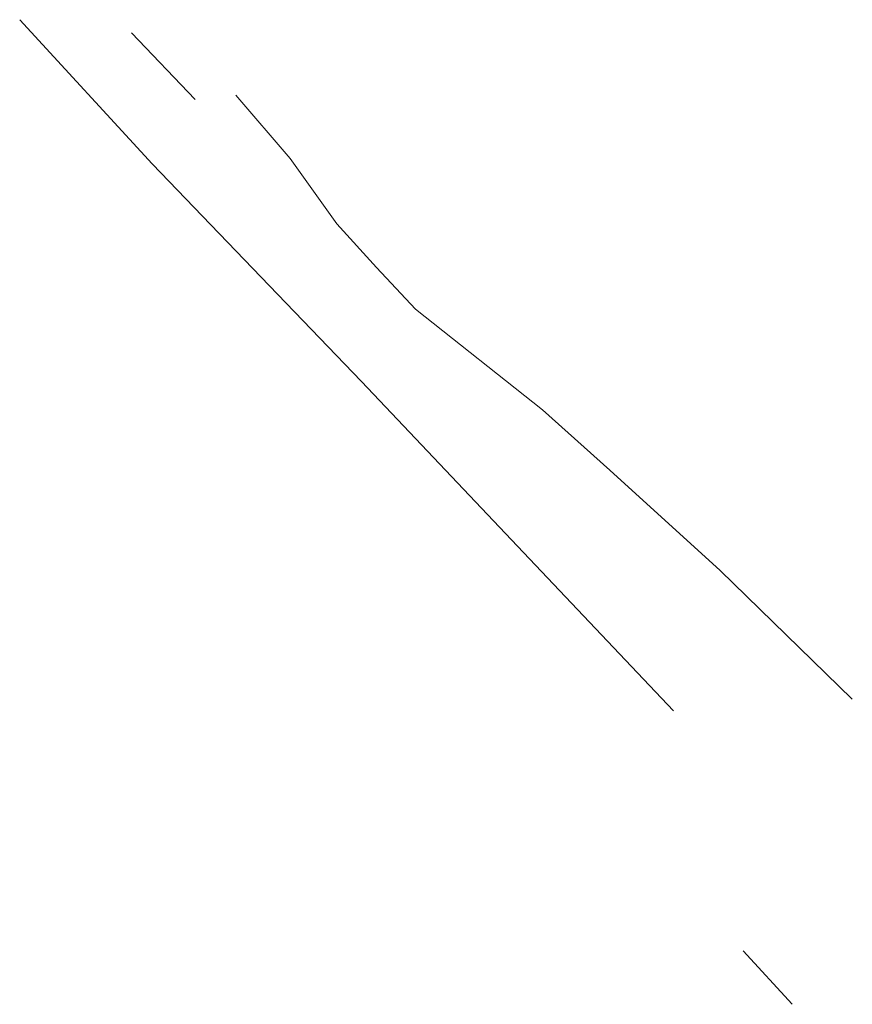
# Model space of a CAD drawing. Header units: metres. Extents: x 66374 to 71914, y 405953 to 412623.
# Tile 42 of 42: x 71838 to 71914, y 411846 to 411935. Entities that reach past the tile are written whole.
import ezdxf

# ---------------------------------------------------------------- set-up
doc = ezdxf.new("R2010")
doc.units = ezdxf.units.M
doc.layers.add('2013-05-24_onderlegger_OVLIJNOBJ', color=252, linetype='Continuous', lineweight=0)

msp = doc.modelspace()

# ---------------------------------------------------------------- linework, layer by layer
at = {"layer": '2013-05-24_onderlegger_OVLIJNOBJ'}
for p, q in [((71838.11, 411935.05), (71850.11, 411922.01)), ((71848.24, 411933.85), (71854, 411927.83)), ((71857.7, 411928.2), (71862.63, 411922.47)), ((71850.11, 411922.01), (71869.08, 411902.27)), ((71862.63, 411922.47), (71866.85, 411916.57)), ((71866.85, 411916.57), (71870.43, 411912.62)), ((71870.43, 411912.62), (71873.98, 411908.84)), ((71873.98, 411908.84), (71885.5, 411899.71)), ((71869.08, 411902.27), (71897.37, 411872.46)), ((71885.5, 411899.71), (71891.59, 411894.24)), ((71891.59, 411894.24), (71901.59, 411885.16)), ((71901.59, 411885.16), (71913.56, 411873.52)), ((71903.67, 411850.71), (71908.11, 411845.88))]:
    msp.add_line(p, q, dxfattribs=at)

doc.saveas('drawing.dxf')
